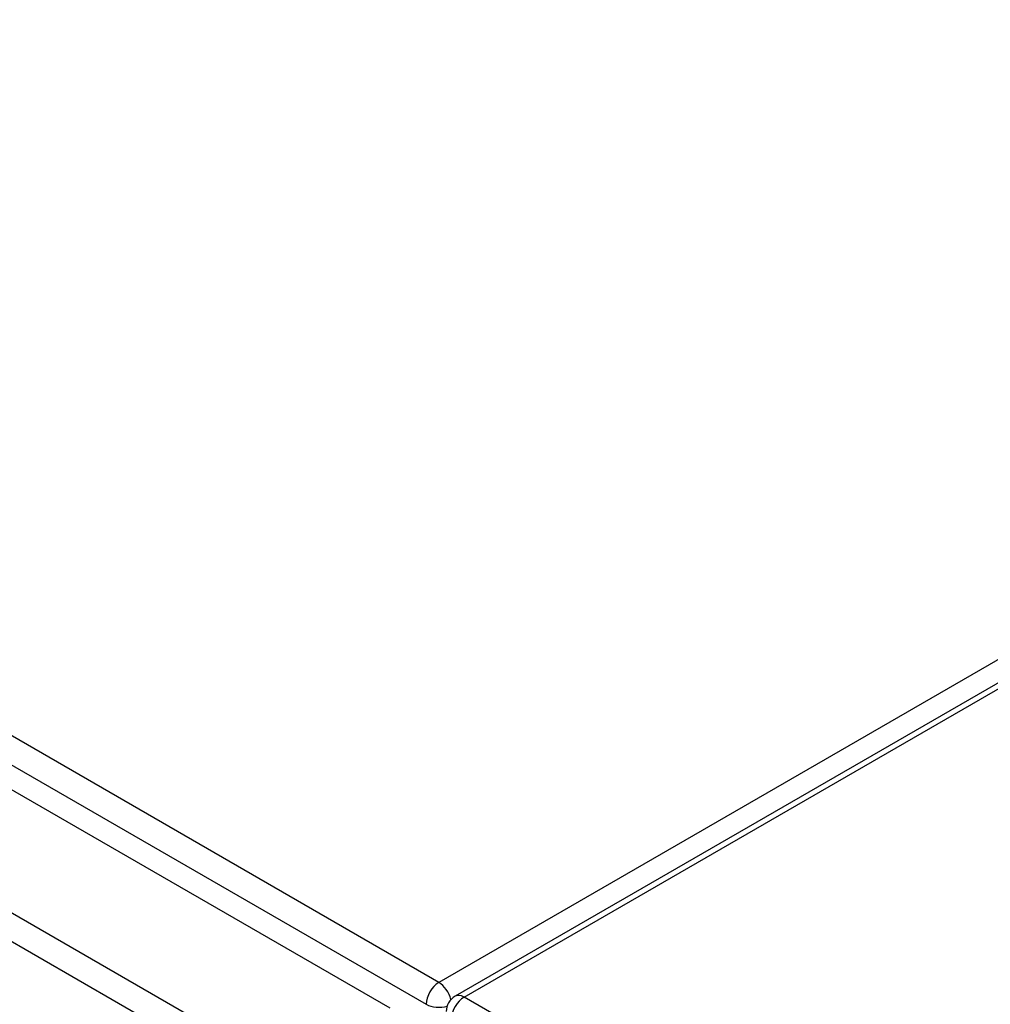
# Model space of a CAD drawing. Header units: inches. Extents: x 23 to 567, y 61 to 264.
# Tile 206 of 256: x 518.25 to 523.62, y 235.98 to 241.44. Entities that reach past the tile are written whole.
import ezdxf

# ---------------------------------------------------------------- set-up
doc = ezdxf.new("R2010")
doc.units = ezdxf.units.IN
doc.header["$MEASUREMENT"] = 0
doc.layers.add('Visible Edges(ANSI)', color=7, linetype='Continuous', lineweight=25)
doc.layers.add('Visible Tangent Edges(ANSI)', color=7, linetype='Continuous', lineweight=25)

msp = doc.modelspace()

# ---------------------------------------------------------------- linework, layer by layer
at = {"layer": 'Visible Edges(ANSI)'}
for p, q in [((482.3932, 257.8414), (520.2976, 235.9572)), ((529.0043, 240.841), (520.659, 236.0229))]:
    msp.add_line(p, q, dxfattribs=at)
msp.add_arc((520.7085, 235.9371), 0.099, 120, 180, dxfattribs=at)
at = {"layer": 'Visible Tangent Edges(ANSI)'}
for p, q in [((520.5685, 236.0988), (482.5247, 258.0634)), ((482.4547, 257.9421), (520.4985, 235.9776)), ((481.8027, 257.5005), (519.7072, 235.6164)), ((519.6372, 235.4951), (481.7327, 257.3793)), ((528.9137, 240.9169), (520.5685, 236.0988)), ((520.7085, 236.018), (529.0538, 240.8361)), ((558.7522, 214.0534), (520.7085, 236.018))]:
    msp.add_line(p, q, dxfattribs=at)
for centre, major_axis, start_param, end_param in [((520.5685, 236.018), (0.0495, 0.0857), 0.785398, 2.356194), ((520.5685, 236.018), (-0.0495, 0.0857), 4.23253, 5.497787), ((520.7085, 235.9371), (-0.0495, -0.0857), 3.926991, 5.497787), ((520.7085, 235.9371), (-0.0495, 0.0857), 5.497787, 6.283185), ((520.5685, 236.018), (-0.099, 0), 0.785398, 2.050655)]:
    msp.add_ellipse(centre, major_axis=major_axis, ratio=0.57735, start_param=start_param, end_param=end_param, dxfattribs=at)

doc.saveas('drawing.dxf')
